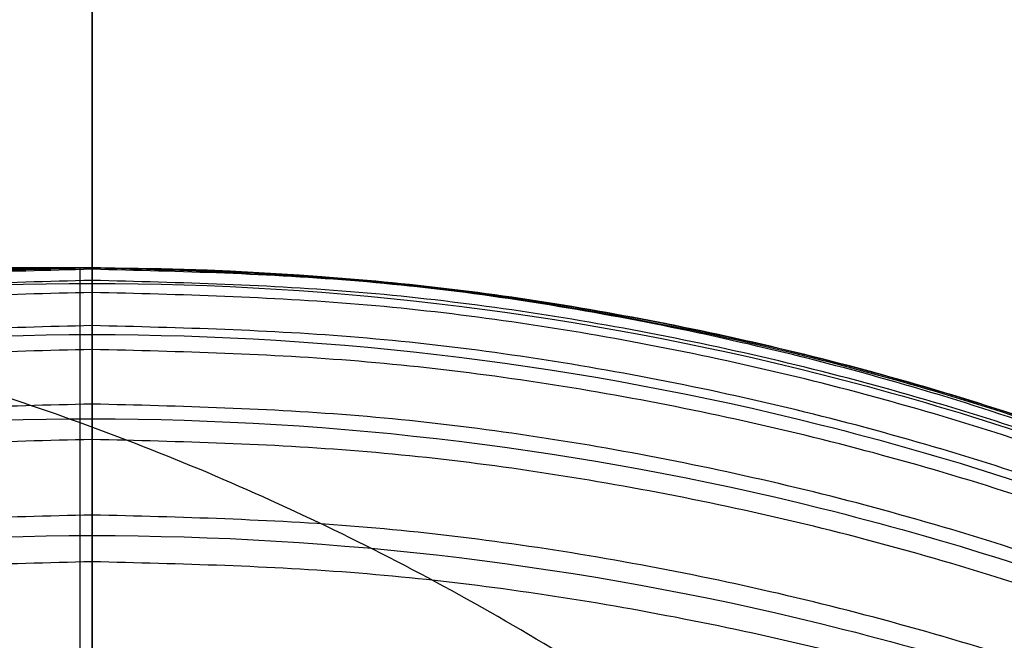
# Model space of a CAD drawing. Header units: millimetres. Extents: x -2489 to -2089, y -61 to 330.
# Tile 253 of 256: x -2098.896 to -2098.232, y 274.632 to 275.05. Entities that reach past the tile are written whole.
import ezdxf

# ---------------------------------------------------------------- set-up
doc = ezdxf.new("R2010")
doc.units = ezdxf.units.MM
doc.layers.get('0').update_dxf_attribs({"true_color": 0x000000})
doc.layers.add('Default', color=7, linetype='Continuous', true_color=0x000000)

msp = doc.modelspace()

# ---------------------------------------------------------------- linework, layer by layer
msp.add_open_spline([(-2098.847155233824, 20.89021109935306, 7.009725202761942), (-2098.847155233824, 9.24325824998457, 7.009723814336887), (-2098.847155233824, -2.403694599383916, 7.009722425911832), (-2098.847155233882, -2.455764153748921, 7.011043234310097), (-2098.84715523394, -2.507833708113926, 7.012364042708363), (-2098.847154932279, -2.559231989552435, 7.016278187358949), (-2098.847154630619, -2.610630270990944, 7.020192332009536), (-2098.847154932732, -2.661280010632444, 7.026639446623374), (-2098.847155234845, -2.711929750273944, 7.033086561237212), (-2098.847155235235, -2.761777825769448, 7.042001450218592), (-2098.847155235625, -2.811625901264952, 7.050916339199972), (-2098.847154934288, -2.860604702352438, 7.062236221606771), (-2098.847154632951, -2.909583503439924, 7.073556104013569), (-2098.847155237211, -2.95761576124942, 7.087210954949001), (-2098.847155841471, -3.005648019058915, 7.100865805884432), (-2098.847155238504, -3.052690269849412, 7.116802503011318), (-2098.847154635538, -3.099732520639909, 7.132739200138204), (-2098.847154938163, -3.145721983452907, 7.150890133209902), (-2098.847155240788, -3.191711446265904, 7.169041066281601), (-2098.847155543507, -3.236556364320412, 7.189338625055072), (-2098.847155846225, -3.281401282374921, 7.209636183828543), (-2098.847155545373, -3.325072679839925, 7.232017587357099), (-2098.847155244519, -3.36874407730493, 7.254398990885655), (-2098.847155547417, -3.411155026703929, 7.278801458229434), (-2098.847155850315, -3.453565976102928, 7.303203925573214), (-2098.847155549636, -3.494663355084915, 7.329562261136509), (-2098.847155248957, -3.535760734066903, 7.355920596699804), (-2098.847155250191, -3.575472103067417, 7.384172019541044), (-2098.847155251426, -3.615183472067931, 7.412423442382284), (-2098.84715495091, -3.653450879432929, 7.442505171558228), (-2098.847154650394, -3.691718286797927, 7.472586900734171), (-2098.847154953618, -3.728478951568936, 7.504433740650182), (-2098.847155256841, -3.765239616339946, 7.536280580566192), (-2098.847155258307, -3.800421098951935, 7.569824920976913), (-2098.847155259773, -3.835602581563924, 7.603369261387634), (-2098.847155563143, -3.869146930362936, 7.638555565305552), (-2098.847155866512, -3.902691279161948, 7.67374186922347), (-2098.847155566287, -3.934535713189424, 7.71049528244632), (-2098.847155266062, -3.966380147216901, 7.747248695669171), (-2098.847155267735, -3.996461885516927, 7.785518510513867), (-2098.847155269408, -4.026543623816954, 7.823788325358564), (-2098.847155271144, -4.054790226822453, 7.86350210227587), (-2098.84715527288, -4.083036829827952, 7.903215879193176), (-2098.847155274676, -4.109404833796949, 7.944308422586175), (-2098.847155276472, -4.135772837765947, 7.985400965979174), (-2098.847155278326, -4.160170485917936, 8.027814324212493), (-2098.84715528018, -4.184568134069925, 8.070227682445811), (-2098.847155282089, -4.206951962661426, 8.11389183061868), (-2098.847155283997, -4.229335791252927, 8.15755597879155), (-2098.847155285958, -4.24963336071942, 8.202410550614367), (-2098.847155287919, -4.269930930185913, 8.247265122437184), (-2098.847155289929, -4.288074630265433, 8.293244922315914), (-2098.847155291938, -4.306218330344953, 8.339224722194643), (-2098.847155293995, -4.322159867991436, 8.386269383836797), (-2098.847155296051, -4.33810140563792, 8.433314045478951), (-2098.847155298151, -4.351758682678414, 8.481353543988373), (-2098.847155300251, -4.365415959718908, 8.529393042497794), (-2098.847155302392, -4.376731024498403, 8.57836701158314), (-2098.847155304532, -4.388046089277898, 8.627340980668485), (-2098.847155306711, -4.396965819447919, 8.67718905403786), (-2098.84715530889, -4.40588554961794, 8.727037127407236), (-2098.847155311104, -4.412332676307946, 8.777689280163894), (-2098.847155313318, -4.418779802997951, 8.828341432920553), (-2098.847155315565, -4.422696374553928, 8.879734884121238), (-2098.847155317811, -4.426612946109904, 8.931128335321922), (-2098.847155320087, -4.42793135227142, 8.983202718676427), (-2098.847155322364, -4.429249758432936, 9.035277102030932), (-2098.847155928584, -4.429251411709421, 22.90396326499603), (-2098.847156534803, -4.429253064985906, 36.77264942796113), (-2098.847156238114, -4.425495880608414, 36.89030092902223), (-2098.847155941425, -4.421738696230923, 37.00795243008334), (-2098.847156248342, -4.410573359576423, 37.12428070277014), (-2098.847156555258, -4.399408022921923, 37.24060897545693), (-2098.847156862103, -4.381008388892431, 37.35530735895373), (-2098.847157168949, -4.362608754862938, 37.47000574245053), (-2098.847156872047, -4.337134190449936, 37.58277723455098), (-2098.847156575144, -4.311659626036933, 37.69554872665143), (-2098.847156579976, -4.279283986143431, 37.80608908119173), (-2098.847156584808, -4.24690834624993, 37.91662943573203), (-2098.84715658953, -4.207786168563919, 38.02463923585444), (-2098.847156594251, -4.168663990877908, 38.13264903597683), (-2098.847156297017, -4.122969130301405, 38.23782162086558), (-2098.847155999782, -4.077274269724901, 38.34299420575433), (-2098.847156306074, -4.025161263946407, 38.44503378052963), (-2098.847156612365, -3.973048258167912, 38.54707335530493), (-2098.847156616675, -3.914705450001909, 38.64567929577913), (-2098.847156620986, -3.856362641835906, 38.74428523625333), (-2098.847156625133, -3.791934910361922, 38.83914967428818), (-2098.847156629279, -3.727507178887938, 38.93401411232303), (-2098.847156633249, -3.657178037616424, 39.02484004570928), (-2098.847156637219, -3.586848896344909, 39.11566597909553), (-2098.847156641, -3.510768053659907, 39.20215157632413), (-2098.84715664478, -3.434687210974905, 39.28863717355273), (-2098.847156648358, -3.353033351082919, 39.37047939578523), (-2098.847156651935, -3.271379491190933, 39.45232161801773), (-2098.847156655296, -3.184307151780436, 39.52921984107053), (-2098.847156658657, -3.097234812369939, 39.60611806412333), (-2098.84715666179, -3.004913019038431, 39.67777045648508), (-2098.847156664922, -2.912591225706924, 39.74942284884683), (-2098.847156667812, -2.815193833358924, 39.81552757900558), (-2098.847156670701, -2.717796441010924, 39.88163230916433), (-2098.847160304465, 134.2269080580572, 123.0124534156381), (-2098.847163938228, 271.1716125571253, 206.1432745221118), (-2098.847163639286, 271.2690099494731, 206.2093828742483), (-2098.847163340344, 271.3664073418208, 206.2754912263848), (-2098.847163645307, 271.4587243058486, 206.3471387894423), (-2098.84716395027, 271.5510412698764, 206.4187863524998), (-2098.847164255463, 271.6381184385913, 206.4956833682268), (-2098.847164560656, 271.7251956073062, 206.5725803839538), (-2098.847164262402, 271.8068446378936, 206.6544274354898), (-2098.847163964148, 271.8884936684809, 206.7362744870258), (-2098.847163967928, 271.96457934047, 206.8227576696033), (-2098.847163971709, 272.0406650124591, 206.9092408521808), (-2098.847163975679, 272.1109989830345, 207.0000655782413), (-2098.847163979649, 272.18133295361, 207.0908903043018), (-2098.847163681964, 272.2457558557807, 207.1857523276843), (-2098.847163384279, 272.3101787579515, 207.2806143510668), (-2098.847163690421, 272.3685263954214, 207.3792190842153), (-2098.847163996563, 272.4268740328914, 207.4778238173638), (-2098.847164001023, 272.4789773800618, 207.5798670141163), (-2098.847164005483, 272.5310807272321, 207.6819102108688), (-2098.847164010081, 272.576770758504, 207.7870876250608), (-2098.847164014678, 272.622460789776, 207.8922650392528), (-2098.847164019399, 272.6615877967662, 208.0002724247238), (-2098.847164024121, 272.7007148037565, 208.1082798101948), (-2098.847164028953, 272.7330952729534, 208.2188225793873), (-2098.847164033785, 272.7654757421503, 208.3293653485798), (-2098.847164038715, 272.7909454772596, 208.4421344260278), (-2098.847164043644, 272.8164152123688, 208.5549035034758), (-2098.847164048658, 272.8348148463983, 208.6696043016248), (-2098.847164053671, 272.8532144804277, 208.7843050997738), (-2098.847164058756, 272.8643798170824, 208.9006333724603), (-2098.847164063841, 272.875545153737, 209.0169616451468), (-2098.847164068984, 272.8793023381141, 209.1346131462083), (-2098.847164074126, 272.8830595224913, 209.2522646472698), (-2098.847164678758, 272.8830578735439, 223.0846368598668), (-2098.84716528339, 272.8830562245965, 236.9170090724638), (-2098.85124894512, 272.8830531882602, 237.1040064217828), (-2098.85533260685, 272.8830501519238, 237.2910037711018)], degree=2, knots=[0, 0, 0, 1, 1, 2, 2, 3, 3, 4, 4, 5, 5, 6, 6, 7, 7, 8, 8, 9, 9, 10, 10, 11, 11, 12, 12, 13, 13, 14, 14, 15, 15, 16, 16, 17, 17, 18, 18, 19, 19, 20, 20, 21, 21, 22, 22, 23, 23, 24, 24, 25, 25, 26, 26, 27, 27, 28, 28, 29, 29, 30, 30, 31, 31, 32, 32, 33, 33, 34, 34, 35, 35, 36, 36, 37, 37, 38, 38, 39, 39, 40, 40, 41, 41, 42, 42, 43, 43, 44, 44, 45, 45, 46, 46, 47, 47, 48, 48, 49, 49, 50, 50, 51, 51, 52, 52, 53, 53, 54, 54, 55, 55, 56, 56, 57, 57, 58, 58, 59, 59, 60, 60, 61, 61, 62, 62, 63, 63, 64, 64, 65, 65, 66, 66, 67, 67, 68, 68, 68.6241157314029, 68.6241157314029, 68.6241157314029])
at = {"layer": 'Default'}
for p, q in [((-2098.855331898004, 270.8830501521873, 237.2909713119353), (-2098.855333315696, 274.8830501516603, 237.2910362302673)), ((-2098.84716528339, 270.8830562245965, 236.9170086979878), (-2098.84716528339, 274.8830562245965, 236.9170086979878))]:
    msp.add_line(p, q, dxfattribs=at)
for points, knots in [([(-2098.84716528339, 274.8830562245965, 236.9170086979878), (-2098.846505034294, 274.8830562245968, 237.9934736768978), (-2099.05217001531, 274.8830562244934, 239.0698191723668), (-2099.448649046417, 274.883056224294, 240.0705083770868), (-2099.878238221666, 274.8830562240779, 241.1547655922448), (-2100.531842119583, 274.8830562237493, 242.1502027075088), (-2101.356376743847, 274.8830562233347, 242.9747923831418), (-2102.180911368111, 274.88305622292, 243.7993820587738), (-2103.176376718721, 274.8830562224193, 244.4531242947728), (-2104.260672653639, 274.883056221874, 244.8825188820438), (-2105.261397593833, 274.8830562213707, 245.2788183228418), (-2106.33778775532, 274.8830562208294, 245.4840201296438), (-2107.414176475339, 274.883056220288, 245.4840198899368), (-2108.490565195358, 274.8830562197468, 245.4840196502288), (-2109.56695247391, 274.8830562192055, 245.2788173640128), (-2110.56767321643, 274.8830562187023, 244.8825215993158), (-2111.651964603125, 274.883056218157, 244.4531309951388), (-2112.647423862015, 274.8830562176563, 243.7993976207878), (-2113.471959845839, 274.8830562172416, 242.9748087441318), (-2114.296495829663, 274.8830562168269, 242.1502198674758), (-2114.95010853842, 274.8830562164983, 241.1547754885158), (-2115.379701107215, 274.8830562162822, 240.0705156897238), (-2115.776183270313, 274.8830562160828, 239.0698241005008), (-2115.98184676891, 274.8830562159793, 237.9934802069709), (-2115.981187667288, 274.8830562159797, 236.9170086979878)], [0, 0, 0, 0, 3.227877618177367, 3.227877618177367, 3.227877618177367, 6.728548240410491, 6.728548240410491, 6.728548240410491, 10.2292823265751, 10.2292823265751, 10.2292823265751, 13.45700858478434, 13.45700858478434, 13.45700858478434, 16.68472689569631, 16.68472689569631, 16.68472689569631, 20.18544582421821, 20.18544582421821, 20.18544582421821, 23.68613130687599, 23.68613130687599, 23.68613130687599, 26.914016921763, 26.914016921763, 26.914016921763, 26.914016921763]), ([(-2100.847165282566, 272.8830566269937, 236.8951735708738), (-2100.847219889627, 273.0484202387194, 236.8951756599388), (-2100.815707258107, 273.3004983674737, 236.8955238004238), (-2100.710375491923, 273.6258254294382, 236.8966790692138), (-2100.595353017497, 273.8670189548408, 236.8979387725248), (-2100.446245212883, 274.0946536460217, 236.8995703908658), (-2100.265835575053, 274.3017295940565, 236.9015434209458), (-2100.05875936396, 274.48213867, 236.9038071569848), (-2099.83112477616, 274.6312457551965, 236.9062948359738), (-2099.589931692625, 274.7462675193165, 236.9089299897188), (-2099.264604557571, 274.8515988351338, 236.9124835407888), (-2099.012528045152, 274.8831108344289, 236.9152361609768), (-2098.847165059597, 274.8830562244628, 236.9170415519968)], [-3.150766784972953, -3.150766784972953, -3.150766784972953, -3.150766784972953, -2.6531914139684, -2.392209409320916, -2.124105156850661, -1.851035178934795, -1.575412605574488, -1.299787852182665, -1.026711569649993, -0.7585975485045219, -0.4976032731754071, 0, 0, 0, 0]), ([(-2100.847164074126, 272.8830597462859, 209.2522645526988), (-2100.847218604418, 273.048422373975, 209.2496248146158), (-2100.815706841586, 273.3004979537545, 209.2456008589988), (-2100.710375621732, 273.625825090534, 209.2404075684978), (-2100.595354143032, 273.8670178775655, 209.2365573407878), (-2100.446247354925, 274.0946523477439, 209.2329235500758), (-2100.265838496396, 274.3017286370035, 209.2296179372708), (-2100.058762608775, 274.4821385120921, 209.2267380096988), (-2099.831127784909, 274.6312466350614, 209.2243577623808), (-2099.589933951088, 274.7462694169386, 209.2225216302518), (-2099.264606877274, 274.8516013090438, 209.2208402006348), (-2099.012527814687, 274.8831141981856, 209.2203371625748), (-2098.847163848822, 274.8830595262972, 209.2203380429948)], [-3.150873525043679, -3.150873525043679, -3.150873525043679, -3.150873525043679, -2.653237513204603, -2.392227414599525, -2.124098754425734, -1.851009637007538, -1.57537430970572, -1.299743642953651, -1.026668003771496, -0.7585602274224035, -0.4975763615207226, 0, 0, 0, 0]), ([(-2098.847165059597, 274.8830562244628, 236.9170415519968), (-2098.681802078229, 274.8831107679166, 236.9188469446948), (-2098.429725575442, 274.8515986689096, 236.9215985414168), (-2098.104398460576, 274.7462672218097, 236.9251486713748), (-2097.863205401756, 274.6312453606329, 236.9277800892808), (-2097.635570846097, 274.4821381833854, 236.9302629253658), (-2097.4284946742, 274.3017290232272, 236.9325208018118), (-2097.248085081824, 274.0946530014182, 236.9344871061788), (-2097.098977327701, 273.8670182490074, 236.9361113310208), (-2096.983954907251, 273.6258246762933, 236.9373632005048), (-2096.878623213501, 273.3004975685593, 236.9385079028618), (-2096.847110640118, 273.0484194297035, 236.9388478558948), (-2096.847165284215, 272.8830558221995, 236.9388445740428)], [-3.150766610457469, -3.150766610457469, -3.150766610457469, -3.150766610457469, -2.653163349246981, -2.392169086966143, -2.124055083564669, -1.8509788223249, -1.575354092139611, -1.299731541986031, -1.026661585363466, -0.7585573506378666, -0.4975753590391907, 0, 0, 0, 0]), ([(-2098.847165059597, 274.8830562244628, 236.9170415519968), (-2098.847164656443, 274.8830573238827, 227.6948020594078), (-2098.847164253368, 274.8830584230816, 218.4744175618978), (-2098.847163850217, 274.8830595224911, 209.2522648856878), (-2098.847163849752, 274.8830595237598, 209.2416226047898), (-2098.847163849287, 274.8830595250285, 209.2309803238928), (-2098.847163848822, 274.8830595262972, 209.2203380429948)], [0, 0, 0, 0, 27.66477666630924, 27.66477666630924, 27.66477666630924, 27.69670350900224, 27.69670350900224, 27.69670350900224, 27.69670350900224]), ([(-2098.847163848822, 274.8830595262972, 209.2203380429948), (-2098.681799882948, 274.883114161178, 209.2203371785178), (-2098.429720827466, 274.8516012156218, 209.2208402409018), (-2098.104393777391, 274.7462692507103, 209.2225217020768), (-2097.86319996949, 274.6312464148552, 209.2243578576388), (-2097.635565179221, 274.4821382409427, 209.2267381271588), (-2097.428489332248, 274.3017283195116, 209.2296180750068), (-2097.248080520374, 274.0946519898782, 209.2329237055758), (-2097.098973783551, 273.8670174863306, 209.2365575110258), (-2096.98395235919, 273.6258246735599, 209.2404077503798), (-2096.878621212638, 273.3004975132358, 209.2456010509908), (-2096.847109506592, 273.0484219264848, 209.2496250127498), (-2096.847164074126, 272.8830592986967, 209.2522647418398)], [0, 0, 0, 0, 0.4975763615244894, 0.7585602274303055, 1.026668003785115, 1.299743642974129, 1.575374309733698, 1.851009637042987, 2.124098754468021, 2.392227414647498, 2.653237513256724, 3.150873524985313, 3.150873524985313, 3.150873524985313, 3.150873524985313]), ([(-2098.847163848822, 274.8830595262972, 209.2203380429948), (-2098.847163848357, 274.8827198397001, 209.2097011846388), (-2098.847163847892, 274.882380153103, 209.1990643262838), (-2098.847163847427, 274.8820404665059, 209.1884274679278), (-2098.847163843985, 274.8795250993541, 209.1096619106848), (-2098.84716384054, 274.8770083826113, 209.0308540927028), (-2098.847163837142, 274.8745260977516, 208.9531244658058), (-2098.847163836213, 274.8738474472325, 208.9318733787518), (-2098.847163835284, 274.8731687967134, 208.9106222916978), (-2098.847163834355, 274.8724901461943, 208.8893712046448)], [0, 0, 0, 0, 0.03192684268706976, 0.03192684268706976, 0.03192684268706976, 0.2673497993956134, 0.2673497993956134, 0.2673497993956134, 0.3311355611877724, 0.3311355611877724, 0.3311355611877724, 0.3311355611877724]), ([(-2100.847164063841, 272.8755453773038, 209.0169615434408), (-2100.847218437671, 273.0406534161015, 209.0064123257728), (-2100.815708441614, 273.2923387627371, 208.9903314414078), (-2100.710378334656, 273.6171690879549, 208.9695771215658), (-2100.595358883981, 273.8579919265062, 208.9541902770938), (-2100.446254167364, 274.0852782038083, 208.9396683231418), (-2100.265846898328, 274.2920388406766, 208.9264578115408), (-2100.058771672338, 274.4721747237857, 208.9149484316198), (-2099.831136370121, 274.6210571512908, 208.9054359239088), (-2099.589941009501, 274.7359062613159, 208.8980979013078), (-2099.264614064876, 274.8410783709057, 208.8913781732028), (-2099.012529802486, 274.8725448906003, 208.8893676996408), (-2098.847163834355, 274.8724901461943, 208.8893712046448)], [-3.151473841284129, -3.151473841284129, -3.151473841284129, -3.151473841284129, -2.653653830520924, -2.392554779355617, -2.12434380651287, -1.85118250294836, -1.575487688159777, -1.299811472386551, -1.026703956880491, -0.7585763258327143, -0.4975819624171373, 0, 0, 0, 0]), ([(-2098.847163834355, 274.8724901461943, 208.8893712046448), (-2098.681797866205, 274.8725448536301, 208.8893677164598), (-2098.429713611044, 274.8410782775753, 208.8913782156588), (-2098.104386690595, 274.7359060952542, 208.8980979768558), (-2097.863191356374, 274.6210569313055, 208.9054360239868), (-2097.635556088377, 274.4721744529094, 208.9149485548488), (-2097.42848090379, 274.2920385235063, 208.9264579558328), (-2097.248073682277, 274.0852778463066, 208.9396684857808), (-2097.098969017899, 273.8579915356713, 208.9541904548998), (-2096.983949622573, 273.6171686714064, 208.9695773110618), (-2096.878619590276, 273.292338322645, 208.9903316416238), (-2096.847109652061, 273.0406529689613, 209.0064125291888), (-2096.847164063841, 272.8755449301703, 209.0169617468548)], [-3.151473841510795, -3.151473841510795, -3.151473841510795, -3.151473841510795, -2.653891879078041, -2.392897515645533, -2.124769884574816, -1.851662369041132, -1.575986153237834, -1.300291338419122, -1.027130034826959, -0.7589190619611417, -0.4978200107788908, 0, 0, 0, 0]), ([(-2098.847163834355, 274.8724901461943, 208.8893712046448), (-2098.847163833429, 274.8704587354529, 208.8682065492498), (-2098.847163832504, 274.8684273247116, 208.8470418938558), (-2098.847163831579, 274.8663959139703, 208.8258772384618), (-2098.847163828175, 274.8589209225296, 208.7479975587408), (-2098.847163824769, 274.85144192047, 208.6700760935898), (-2098.847163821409, 274.8440652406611, 208.5932206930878), (-2098.84716382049, 274.8420463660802, 208.5721866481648), (-2098.84716381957, 274.8400274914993, 208.5511526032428), (-2098.847163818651, 274.8380086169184, 208.5301185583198)], [0, 0, 0, 0, 0.06378576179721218, 0.06378576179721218, 0.06378576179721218, 0.2975115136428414, 0.2975115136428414, 0.2975115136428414, 0.3609036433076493, 0.3609036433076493, 0.3609036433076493, 0.3609036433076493]), ([(-2100.847164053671, 272.8532147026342, 208.7843049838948), (-2100.847218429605, 273.017318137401, 208.7632887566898), (-2100.815708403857, 273.2674721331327, 208.7312522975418), (-2100.710378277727, 273.5903259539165, 208.6899053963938), (-2100.595358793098, 273.8296834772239, 208.6592516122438), (-2100.446254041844, 274.0555867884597, 208.6303208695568), (-2100.265846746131, 274.2610893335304, 208.6040027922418), (-2100.058771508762, 274.4401291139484, 208.5810737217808), (-2099.831136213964, 274.58810559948, 208.5621228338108), (-2099.589940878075, 274.7022558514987, 208.5475039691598), (-2099.264613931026, 274.8067879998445, 208.5341168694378), (-2099.01252975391, 274.8380630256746, 208.5301115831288), (-2098.847163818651, 274.8380086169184, 208.5301185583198)], [-3.151463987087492, -3.151463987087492, -3.151463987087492, -3.151463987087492, -2.653646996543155, -2.392549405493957, -2.124339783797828, -1.851179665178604, -1.575485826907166, -1.299810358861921, -1.026703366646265, -0.7585760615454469, -0.4975818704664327, 0, 0, 0, 0]), ([(-2098.847163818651, 274.8380086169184, 208.5301185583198), (-2098.681797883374, 274.8380629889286, 208.5301116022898), (-2098.42971371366, 274.8067879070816, 208.5341169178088), (-2098.104386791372, 274.7022556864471, 208.5475040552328), (-2097.863191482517, 274.5881053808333, 208.5621229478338), (-2097.635556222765, 274.4401288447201, 208.5810738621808), (-2097.428481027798, 274.2610890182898, 208.6040029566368), (-2097.248073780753, 274.0555864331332, 208.6303210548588), (-2097.098969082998, 273.8296830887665, 208.6592518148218), (-2096.983949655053, 273.5903255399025, 208.6899056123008), (-2096.878619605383, 273.2674716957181, 208.7312525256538), (-2096.847109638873, 273.0173176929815, 208.7632889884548), (-2096.847164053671, 272.8532142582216, 208.7843052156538)], [-3.151463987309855, -3.151463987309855, -3.151463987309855, -3.151463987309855, -2.653882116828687, -2.392887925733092, -2.124760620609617, -1.851653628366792, -1.575978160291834, -1.30028432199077, -1.027124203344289, -0.7589145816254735, -0.4978169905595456, 0, 0, 0, 0]), ([(-2098.847163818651, 274.8380086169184, 208.5301185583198), (-2098.847163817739, 274.8346617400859, 208.5092545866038), (-2098.847163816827, 274.8313148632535, 208.4883906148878), (-2098.847163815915, 274.827967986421, 208.4675266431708), (-2098.847163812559, 274.8156497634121, 208.3907365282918), (-2098.8471638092, 274.8033249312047, 208.3139052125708), (-2098.847163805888, 274.7911687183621, 208.2381250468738), (-2098.84716380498, 274.7878376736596, 208.2173597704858), (-2098.847163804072, 274.7845066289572, 208.1965944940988), (-2098.847163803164, 274.7811755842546, 208.1758292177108)], [0, 0, 0, 0, 0.06339212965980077, 0.06339212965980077, 0.06339212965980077, 0.2957265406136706, 0.2957265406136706, 0.2957265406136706, 0.358818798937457, 0.358818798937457, 0.358818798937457, 0.358818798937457]), ([(-2100.847164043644, 272.8164154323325, 208.5549033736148), (-2100.847218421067, 272.9788624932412, 208.5235613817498), (-2100.815708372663, 273.2264915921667, 208.4757846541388), (-2100.710378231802, 273.546086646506, 208.4141230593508), (-2100.595358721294, 273.7830282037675, 208.3684083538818), (-2100.446253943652, 274.0066513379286, 208.3252632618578), (-2100.265846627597, 274.2100796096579, 208.2860145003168), (-2100.058771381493, 274.3873122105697, 208.2518198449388), (-2099.831136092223, 274.5337950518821, 208.2235579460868), (-2099.589940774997, 274.6467930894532, 208.2017564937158), (-2099.264613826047, 274.7502701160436, 208.1817919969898), (-2099.012529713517, 274.7812294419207, 208.1758188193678), (-2098.847163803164, 274.7811755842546, 208.1758292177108)], [-3.151456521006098, -3.151456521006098, -3.151456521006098, -3.151456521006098, -2.65364181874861, -2.392545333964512, -2.124336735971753, -1.851177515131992, -1.575484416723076, -1.299809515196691, -1.026702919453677, -0.7585758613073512, -0.4975818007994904, 0, 0, 0, 0]), ([(-2098.847163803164, 274.7811755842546, 208.1758292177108), (-2098.681797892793, 274.7812294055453, 208.1758188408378), (-2098.429713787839, 274.7502700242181, 208.1817920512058), (-2098.104386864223, 274.6467929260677, 208.2017565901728), (-2097.86319157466, 274.5337948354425, 208.2235580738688), (-2097.63555632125, 274.3873119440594, 208.2518200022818), (-2097.428481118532, 274.2100792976, 208.2860146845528), (-2097.248073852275, 274.0066509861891, 208.3252634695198), (-2097.098969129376, 273.7830278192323, 208.3684085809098), (-2096.983949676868, 273.546086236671, 208.4141233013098), (-2096.878619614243, 273.2264911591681, 208.4757849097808), (-2096.847109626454, 272.9788620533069, 208.5235616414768), (-2096.847164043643, 272.8164149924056, 208.5549036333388)], [-3.151456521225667, -3.151456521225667, -3.151456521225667, -3.151456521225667, -2.653874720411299, -2.39288065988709, -2.124753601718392, -1.851647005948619, -1.575972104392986, -1.300279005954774, -1.027119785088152, -0.7589111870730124, -0.4978147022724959, 0, 0, 0, 0]), ([(-2098.847163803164, 274.7811755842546, 208.1758292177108), (-2098.847163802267, 274.7765423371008, 208.1553151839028), (-2098.84716380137, 274.7719090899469, 208.1348011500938), (-2098.847163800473, 274.767275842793, 208.1142871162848), (-2098.847163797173, 274.7502243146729, 208.0387902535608), (-2098.847163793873, 274.7331636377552, 207.9632528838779), (-2098.847163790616, 274.7163363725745, 207.8887489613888), (-2098.847163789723, 274.7117215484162, 207.8683164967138), (-2098.847163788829, 274.7071067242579, 207.8478840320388), (-2098.847163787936, 274.7024919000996, 207.8274515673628)], [0, 0, 0, 0, 0.06309225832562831, 0.06309225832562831, 0.06309225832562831, 0.294311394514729, 0.294311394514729, 0.294311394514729, 0.3571527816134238, 0.3571527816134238, 0.3571527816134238, 0.3571527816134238]), ([(-2100.847164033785, 272.7654759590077, 208.3293652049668), (-2100.847218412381, 272.925629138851, 208.2878667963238), (-2100.815708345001, 273.1697615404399, 208.2246079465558), (-2100.710378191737, 273.48484361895, 208.1429648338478), (-2100.595358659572, 273.7184393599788, 208.0824362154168), (-2100.446253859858, 273.9389047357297, 208.0253098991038), (-2100.265846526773, 274.1394604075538, 207.9733425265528), (-2100.058771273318, 274.3141903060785, 207.9280670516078), (-2099.831135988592, 274.4586046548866, 207.8906468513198), (-2099.589940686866, 274.5700070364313, 207.8617806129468), (-2099.264613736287, 274.6720228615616, 207.8353465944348), (-2099.012529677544, 274.7025449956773, 207.8274378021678), (-2098.847163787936, 274.7024919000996, 207.8274515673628)], [-3.151450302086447, -3.151450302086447, -3.151450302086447, -3.151450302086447, -2.653637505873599, -2.3925419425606, -2.124334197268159, -1.851175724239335, -1.575483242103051, -1.299808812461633, -1.026702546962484, -0.7585756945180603, -0.4975817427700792, 0, 0, 0, 0]), ([(-2098.847163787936, 274.7024919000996, 207.8274515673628), (-2098.681797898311, 274.7025449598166, 207.8274378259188), (-2098.429713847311, 274.6720227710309, 207.8353466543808), (-2098.104386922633, 274.5700068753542, 207.8617807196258), (-2097.863191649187, 274.4586044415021, 207.8906469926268), (-2097.63555640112, 274.3141900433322, 207.9280672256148), (-2097.428481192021, 274.1394600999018, 207.9733427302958), (-2097.248073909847, 273.9389043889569, 208.0253101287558), (-2097.098969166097, 273.7184389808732, 208.0824364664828), (-2096.983949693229, 273.4848432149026, 208.1429651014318), (-2096.878619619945, 273.1697611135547, 208.2246082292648), (-2096.847109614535, 272.9256287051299, 208.2878670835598), (-2096.847164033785, 272.765475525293, 208.3293654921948)], [-3.151450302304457, -3.151450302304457, -3.151450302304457, -3.151450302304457, -2.653868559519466, -2.392874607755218, -2.124747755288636, -1.85164148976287, -1.57596706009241, -1.300274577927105, -1.027116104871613, -0.758908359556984, -0.4978127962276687, 0, 0, 0, 0]), ([(-2098.847163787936, 274.7024919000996, 207.8274515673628), (-2098.847163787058, 274.6966034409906, 207.8073491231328), (-2098.847163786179, 274.6907149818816, 207.7872466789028), (-2098.8471637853, 274.6848265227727, 207.7671442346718), (-2098.847163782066, 274.6631483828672, 207.6931378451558), (-2098.847163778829, 274.6414586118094, 207.6190917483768), (-2098.847163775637, 274.6200655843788, 207.5460586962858), (-2098.847163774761, 274.6141972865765, 207.5260250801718), (-2098.847163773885, 274.6083289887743, 207.5059914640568), (-2098.84716377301, 274.6024606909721, 207.4859578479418)], [0, 0, 0, 0, 0.06284138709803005, 0.06284138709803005, 0.06284138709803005, 0.2932167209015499, 0.2932167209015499, 0.2932167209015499, 0.355842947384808, 0.355842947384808, 0.355842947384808, 0.355842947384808])]:
    msp.add_open_spline(points, degree=3, knots=knots, dxfattribs=at)
for points, weights, knots in [([(-2098.855332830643, 270.8830501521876, 237.2909712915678), (-2100.854856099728, 270.8830510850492, 237.2473055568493), (-2100.854855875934, 272.8830510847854, 237.2473380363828), (-2100.85485565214, 274.8830510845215, 237.2473705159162), (-2098.855332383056, 274.8830501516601, 237.2910362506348)], [1, 0.7071067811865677, 1, 0.7071067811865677, 1], [0, 0, 0, 3.999999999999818, 3.999999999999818, 7.999999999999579, 7.999999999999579, 7.999999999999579]), ([(-2098.847163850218, 274.8830595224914, 209.2522648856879), (-2100.847163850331, 274.883059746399, 209.2522647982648), (-2100.847164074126, 272.8830597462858, 209.2522645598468), (-2100.847164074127, 272.8830595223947, 209.2522645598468), (-2100.847164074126, 272.8830592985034, 209.2522645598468)], [1.000000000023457, 0.7071067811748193, 1, 0.9999999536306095, 0.9999999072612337], [6.283185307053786, 6.283185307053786, 6.283185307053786, 9.42477796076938, 9.42477796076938, 9.424778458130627, 9.424778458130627, 9.424778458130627]), ([(-2098.84716528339, 270.8830562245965, 236.9170086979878), (-2100.84716528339, 270.8830562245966, 236.9170086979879), (-2100.84716528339, 272.8830562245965, 236.9170086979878), (-2100.84716528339, 274.8830562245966, 236.9170086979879), (-2098.84716528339, 274.8830562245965, 236.9170086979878)], [1, 0.7071067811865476, 1, 0.7071067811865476, 1], [-6.28318530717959, -6.28318530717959, -6.28318530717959, -3.141592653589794, -3.141592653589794, 0, 0, 0]), ([(-2099.448649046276, 270.883056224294, 240.0705083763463), (-2097.589067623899, 270.8830562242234, 240.8067043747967), (-2097.589067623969, 272.8830562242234, 240.8067043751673), (-2097.58906762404, 274.8830562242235, 240.8067043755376), (-2099.448649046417, 274.883056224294, 240.0705083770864)], [1, 0.7071067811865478, 1, 0.7071067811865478, 1], [6.28318530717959, 6.28318530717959, 6.28318530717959, 9.42477796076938, 9.42477796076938, 12.5663706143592, 12.5663706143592, 12.5663706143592]), ([(-2098.847165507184, 270.8830562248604, 236.9169765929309), (-2096.847642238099, 270.8830552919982, 236.9606423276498), (-2096.847642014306, 272.8830552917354, 236.9606748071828), (-2096.847641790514, 274.8830552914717, 236.9607072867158), (-2098.847165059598, 274.8830562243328, 236.9170415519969)], [1.000000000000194, 0.7071067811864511, 1, 0.707106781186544, 1.000000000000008], [-1.039390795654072e-12, -1.039390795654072e-12, -1.039390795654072e-12, 3.14159265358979, 3.14159265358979, 6.283185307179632, 6.283185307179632, 6.283185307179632]), ([(-2098.84716528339, 270.8830562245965, 236.9170086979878), (-2096.84716528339, 270.8830562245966, 236.9170086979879), (-2096.84716528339, 272.8830562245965, 236.9170086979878), (-2096.84716528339, 274.8830562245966, 236.9170086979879), (-2098.84716528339, 274.8830562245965, 236.9170086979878)], [1, 0.7071067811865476, 1, 0.7071067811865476, 1], [6.28318530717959, 6.28318530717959, 6.28318530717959, 9.424777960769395, 9.424777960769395, 12.5663706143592, 12.5663706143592, 12.5663706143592]), ([(-2098.844211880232, 270.8830584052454, 236.9170088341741), (-2096.847165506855, 270.8860074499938, 236.9170089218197), (-2096.84716528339, 272.883056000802, 236.9170091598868), (-2096.847165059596, 274.8830560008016, 236.9170093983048), (-2098.847165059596, 274.8830562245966, 236.9170093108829)], [0.9993891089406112, 0.7074125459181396, 1, 0.7071067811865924, 0.9999999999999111], [0.00327965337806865, 0.00327965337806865, 0.00327965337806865, 3.14159265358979, 3.14159265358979, 6.283185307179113, 6.283185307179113, 6.283185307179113]), ([(-2098.847163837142, 274.8745260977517, 208.9531244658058), (-2100.847163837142, 274.8745263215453, 208.9531243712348), (-2100.847164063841, 272.8755453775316, 209.0169615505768), (-2100.847164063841, 272.875545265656, 209.0169615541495), (-2100.847164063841, 272.8755451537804, 209.0169615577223)], [0.999999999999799, 0.7071067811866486, 1, 0.999999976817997, 0.9999999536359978], [6.283185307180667, 6.283185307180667, 6.283185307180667, 9.42477796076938, 9.42477796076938, 9.424778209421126, 9.424778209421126, 9.424778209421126]), ([(-2098.84716383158, 274.8663959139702, 208.8258772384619), (-2100.84716383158, 274.8663961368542, 208.8258771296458), (-2100.84716406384, 272.8755453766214, 209.0169615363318), (-2100.84716406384, 272.8755452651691, 209.0169615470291), (-2100.84716406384, 272.8755451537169, 209.0169615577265)], [0.9999999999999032, 0.7071067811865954, 1, 0.9999999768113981, 0.9999999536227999], [6.283185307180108, 6.283185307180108, 6.283185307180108, 9.42477796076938, 9.42477796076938, 9.424778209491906, 9.424778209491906, 9.424778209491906]), ([(-2098.84716382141, 274.844065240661, 208.5932206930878), (-2100.847163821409, 274.844065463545, 208.5932205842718), (-2100.847164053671, 272.8532147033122, 208.7843049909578), (-2100.847164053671, 272.8532145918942, 208.7843050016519), (-2100.847164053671, 272.8532144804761, 208.7843050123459)], [0.9999999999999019, 0.7071067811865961, 1, 0.9999999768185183, 0.9999999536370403], [6.283185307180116, 6.283185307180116, 6.283185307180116, 9.42477796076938, 9.42477796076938, 9.424778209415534, 9.424778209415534, 9.424778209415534]), ([(-2098.847163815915, 274.827967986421, 208.4675266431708), (-2100.847163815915, 274.8279682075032, 208.4675265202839), (-2100.84716405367, 272.8532147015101, 208.7843049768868), (-2100.84716405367, 272.8532145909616, 208.7843049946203), (-2100.84716405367, 272.8532144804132, 208.7843050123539)], [0.9999999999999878, 0.7071067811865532, 1, 0.9999999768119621, 0.9999999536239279], [6.283185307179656, 6.283185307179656, 6.283185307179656, 9.42477796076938, 9.42477796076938, 9.424778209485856, 9.424778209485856, 9.424778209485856]), ([(-2098.847163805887, 274.7911687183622, 208.2381250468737), (-2100.847163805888, 274.7911689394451, 208.2381249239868), (-2100.847164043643, 272.8164154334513, 208.5549033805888), (-2100.847164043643, 272.8164153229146, 208.5549033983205), (-2100.847164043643, 272.8164152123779, 208.5549034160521)], [1.000000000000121, 0.7071067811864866, 1, 0.9999999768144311, 0.9999999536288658], [6.283185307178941, 6.283185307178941, 6.283185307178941, 9.42477796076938, 9.42477796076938, 9.424778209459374, 9.424778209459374, 9.424778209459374]), ([(-2098.847163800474, 274.767275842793, 208.1142871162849), (-2100.847163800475, 274.7672760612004, 208.1142869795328), (-2100.847164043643, 272.816415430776, 208.5549033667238), (-2100.847164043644, 272.816415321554, 208.5549033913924), (-2100.847164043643, 272.8164152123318, 208.554903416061)], [1.000000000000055, 0.7071067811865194, 1, 0.9999999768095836, 0.9999999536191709], [6.283185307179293, 6.283185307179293, 6.283185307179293, 9.42477796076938, 9.42477796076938, 9.424778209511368, 9.424778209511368, 9.424778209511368]), ([(-2098.847163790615, 274.7163363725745, 207.8887489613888), (-2100.847163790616, 274.7163365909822, 207.8887488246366), (-2100.847164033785, 272.7654759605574, 208.3293652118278), (-2100.847164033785, 272.7654758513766, 208.329365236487), (-2100.847164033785, 272.7654757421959, 208.3293652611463)], [1.000000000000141, 0.7071067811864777, 1, 0.9999999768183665, 0.9999999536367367], [6.283185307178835, 6.283185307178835, 6.283185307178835, 9.42477796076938, 9.42477796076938, 9.424778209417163, 9.424778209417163, 9.424778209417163]), ([(-2098.8471637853, 274.6848265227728, 207.7671442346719), (-2100.847163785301, 274.6848267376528, 207.7671440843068), (-2100.847164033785, 272.7654759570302, 208.3293651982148), (-2100.847164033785, 272.7654758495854, 208.3293652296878), (-2100.847164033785, 272.7654757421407, 208.3293652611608)], [1.000000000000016, 0.7071067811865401, 1, 0.9999999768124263, 0.9999999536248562], [6.283185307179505, 6.283185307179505, 6.283185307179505, 9.42477796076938, 9.42477796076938, 9.424778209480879, 9.424778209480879, 9.424778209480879])]:
    msp.add_rational_spline(points, weights, degree=2, knots=knots, dxfattribs=at)
msp.add_open_spline([(-2098.855332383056, 274.8830501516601, 237.2910362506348), (-2098.852592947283, 274.8830521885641, 237.1655931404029), (-2098.849887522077, 274.8830542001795, 237.0417074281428), (-2098.847165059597, 274.8830562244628, 236.9170415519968)], degree=3, dxfattribs=at)
for points, weights in [([(-2096.855809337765, 272.8830501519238, 237.3346695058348), (-2096.85581004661, 274.8830492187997, 237.3347019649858), (-2098.855332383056, 274.8830501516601, 237.2910362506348)], [1, 0.7071069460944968, 1]), ([(-2098.847165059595, 274.8830562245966, 236.9170093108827), (-2098.848641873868, 274.8830562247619, 236.9170093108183), (-2098.850118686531, 274.8830540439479, 236.9170093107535)], [1.000000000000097, 0.9996942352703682, 0.9993891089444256]), ([(-2096.847164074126, 272.88305974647, 209.2522647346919), (-2096.847164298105, 274.8830592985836, 209.2522649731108), (-2098.847163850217, 274.8830595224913, 209.2522648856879)], [0.9999999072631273, 0.7071068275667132, 0.9999999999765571]), ([(-2098.847163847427, 274.882040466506, 209.1884274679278), (-2100.847163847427, 274.8820406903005, 209.1884273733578), (-2100.847164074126, 272.8830597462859, 209.2522645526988)], [1.000000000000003, 0.7071067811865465, 1]), ([(-2096.847164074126, 272.8830592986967, 209.2522647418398), (-2096.847163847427, 274.8820402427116, 209.1884275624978), (-2098.847163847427, 274.8820404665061, 209.1884274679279)], [1, 0.7071067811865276, 1.000000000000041]), ([(-2096.847164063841, 272.8755451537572, 209.0169617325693), (-2096.84716406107, 274.8745258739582, 208.9531245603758), (-2098.847163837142, 274.8745260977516, 208.9531244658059)], [0.9999999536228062, 0.7071068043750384, 1.000000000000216]), ([(-2096.84716406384, 272.8755451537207, 209.0169617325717), (-2096.847164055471, 274.8663956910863, 208.8258773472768), (-2098.84716383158, 274.8663959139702, 208.8258772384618)], [0.9999999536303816, 0.7071068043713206, 1.000000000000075]), ([(-2096.84716405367, 272.8532144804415, 208.7843051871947), (-2096.847164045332, 274.8440650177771, 208.5932208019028), (-2098.84716382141, 274.8440652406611, 208.5932206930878)], [0.9999999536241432, 0.7071068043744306, 1.000000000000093]), ([(-2096.84716405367, 272.853214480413, 208.7843051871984), (-2096.847164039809, 274.8279677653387, 208.4675267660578), (-2098.847163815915, 274.8279679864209, 208.4675266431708)], [0.9999999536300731, 0.7071068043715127, 0.9999999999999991]), ([(-2096.847164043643, 272.8164152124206, 208.5549035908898), (-2096.847164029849, 274.7911684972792, 208.238125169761), (-2098.847163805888, 274.7911687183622, 208.2381250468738)], [0.9999999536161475, 0.7071068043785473, 0.9999999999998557]), ([(-2096.847164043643, 272.8164152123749, 208.5549035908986), (-2096.847164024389, 274.7672756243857, 208.1142872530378), (-2098.847163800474, 274.767275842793, 208.1142871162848)], [0.999999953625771, 0.7071068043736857, 0.9999999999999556]), ([(-2096.847164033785, 272.765475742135, 208.3293654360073), (-2096.847164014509, 274.7163361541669, 207.8887490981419), (-2098.847163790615, 274.7163363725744, 207.8887489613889)], [0.9999999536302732, 0.7071068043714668, 0.9999999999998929]), ([(-2096.847164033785, 272.7654757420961, 208.3293654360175), (-2096.847164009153, 274.6848263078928, 207.7671443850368), (-2098.847163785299, 274.6848265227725, 207.7671442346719)], [0.999999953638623, 0.7071068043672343, 1.000000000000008])]:
    msp.add_rational_spline(points, weights, degree=2, dxfattribs=at)

doc.saveas('drawing.dxf')
